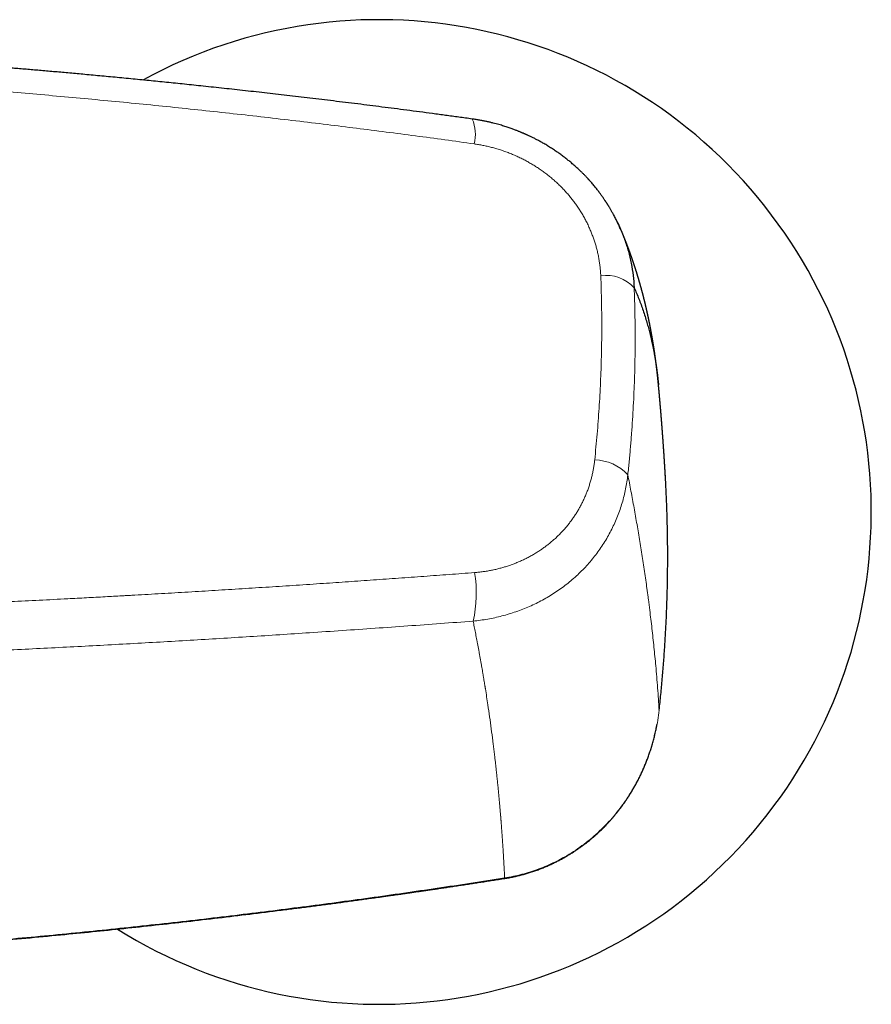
# Model space of a CAD drawing. Header units: millimetres. Extents: x 8 to 869, y 12 to 463.
# Tile 35 of 55: x 498 to 559, y 377 to 447. Entities that reach past the tile are written whole.
import ezdxf

# ---------------------------------------------------------------- set-up
doc = ezdxf.new("R2010")
doc.units = ezdxf.units.MM

msp = doc.modelspace()

# ---------------------------------------------------------------- linework, layer by layer
at = {"color": 252, "linetype": 'Continuous', "lineweight": 0}
msp.add_line((541.142, 432.272), (541.16, 432.226), dxfattribs=at)
at = {"color": 7, "linetype": 'Continuous', "lineweight": 30}
for p, q in [((541.167, 432.215), (541.162, 432.227)), ((543.871, 421.117), (543.871, 421.115))]:
    msp.add_line(p, q, dxfattribs=at)
at = {"color": 7, "linetype": 'Continuous', "lineweight": 30, "flags": 128}
msp.add_lwpolyline([(543.919, 397.996), (543.92, 397.996), (543.918, 397.995), (543.913, 397.996)], dxfattribs=at)
at = {"color": 252, "linetype": 'Continuous', "lineweight": 0, "flags": 128}
msp.add_lwpolyline([(532.932, 386.069), (532.935, 386.056), (532.937, 386.045), (532.939, 386.038), (532.94, 386.035), (532.941, 386.034), (532.941, 386.034)], dxfattribs=at)
at = {"color": 7, "linetype": 'Continuous', "lineweight": 30}
msp.add_arc((524, 412.084), 35, 237.89867, 118.66068, dxfattribs=at)
at = {"color": 252, "linetype": 'Continuous', "lineweight": 0}
for centre, radius, start, end in [((528.111, 438.95), 2.742, 345.34662, 23.04023), ((540.149, 426.217), 2.692, 42.32404, 98.19914), ((539.292, 412.545), 3.24, 42.29544, 89.25918), ((522.108, 406.312), 8.809, 346.97804, 9.58049)]:
    msp.add_arc(centre, radius, start, end, dxfattribs=at)
at = {"color": 7, "linetype": 'Continuous', "lineweight": 30}
for points, knots in [([(530.634, 440.023), (530.316, 440.067), (529.685, 440.154), (528.742, 440.282), (527.81, 440.407), (526.888, 440.529), (525.981, 440.648), (525.089, 440.764), (524.213, 440.876), (523.346, 440.986), (522.483, 441.094), (521.625, 441.2), (520.771, 441.304), (519.928, 441.406), (519.094, 441.506), (518.271, 441.603), (517.459, 441.697), (516.656, 441.79), (515.864, 441.88), (515.082, 441.968), (514.311, 442.054), (513.55, 442.137), (512.8, 442.219), (512.06, 442.298), (511.35, 442.374), (510.67, 442.445), (510.019, 442.513), (509.377, 442.579), (508.743, 442.643), (508.119, 442.706), (507.485, 442.769), (506.842, 442.832), (506.191, 442.896), (505.55, 442.957), (504.92, 443.017), (504.301, 443.076), (503.692, 443.132), (503.109, 443.186), (502.553, 443.237), (502.023, 443.285), (501.501, 443.331), (500.989, 443.377), (500.485, 443.421), (499.99, 443.464), (499.504, 443.506), (499.027, 443.546), (498.559, 443.586), (498.1, 443.624), (497.65, 443.662), (497.183, 443.7), (496.701, 443.739), (496.204, 443.779), (495.72, 443.818), (495.278, 443.852), (494.875, 443.884), (494.509, 443.912), (494.146, 443.94), (493.785, 443.968), (493.423, 443.995), (493.061, 444.022), (492.698, 444.049), (492.075, 444.095), (491.189, 444.16), (489.967, 444.246), (488.666, 444.335), (487.286, 444.427), (485.867, 444.517), (484.407, 444.607), (482.908, 444.695), (481.401, 444.781), (479.887, 444.862), (478.335, 444.942), (476.745, 445.019), (475.116, 445.094), (473.483, 445.164), (472.378, 445.21), (471.818, 445.231), (471.803, 445.232)], [0, 0, 0, 0, 0.016357, 0.032534, 0.048532, 0.064351, 0.079989, 0.095174, 0.110185, 0.125023, 0.139687, 0.154472, 0.169076, 0.1835, 0.197742, 0.211804, 0.225686, 0.239386, 0.252905, 0.266244, 0.279402, 0.292378, 0.305174, 0.317789, 0.330223, 0.341461, 0.352548, 0.363482, 0.374265, 0.384895, 0.395372, 0.406629, 0.417705, 0.4286, 0.439313, 0.449845, 0.460196, 0.470366, 0.479529, 0.48854, 0.497399, 0.506105, 0.514659, 0.52306, 0.53131, 0.539407, 0.547352, 0.555144, 0.562784, 0.570272, 0.578901, 0.587319, 0.595525, 0.603519, 0.609839, 0.61602, 0.622138, 0.628263, 0.634396, 0.640535, 0.646682, 0.652836, 0.672224, 0.691682, 0.714939, 0.738296, 0.761754, 0.786998, 0.812358, 0.837832, 0.863421, 0.889125, 0.916511, 0.944027, 0.971639, 0.999256, 1, 1, 1, 1]), ([(541.162, 432.227), (541.124, 432.313), (541.046, 432.49), (540.92, 432.755), (540.785, 433.025), (540.673, 433.235), (540.589, 433.386), (540.537, 433.477), (540.488, 433.563), (540.443, 433.64), (540.401, 433.709), (540.364, 433.771), (540.332, 433.824), (540.303, 433.87), (540.279, 433.909), (540.259, 433.941), (540.242, 433.968), (540.226, 433.993), (540.21, 434.018), (540.192, 434.046), (540.167, 434.085), (540.134, 434.136), (540.09, 434.202), (540.042, 434.274), (539.99, 434.352), (539.933, 434.434), (539.871, 434.522), (539.805, 434.614), (539.735, 434.711), (539.66, 434.811), (539.582, 434.915), (539.499, 435.021), (539.412, 435.131), (539.32, 435.245), (539.223, 435.361), (539.141, 435.457), (539.077, 435.531), (539.035, 435.578), (539, 435.618), (538.971, 435.65), (538.949, 435.675), (538.933, 435.693), (538.92, 435.708), (538.907, 435.722), (538.887, 435.743), (538.858, 435.775), (538.818, 435.818), (538.772, 435.868), (538.72, 435.923), (538.662, 435.984), (538.598, 436.05), (538.528, 436.121), (538.451, 436.197), (538.367, 436.28), (538.276, 436.368), (538.178, 436.461), (538.074, 436.557), (537.966, 436.654), (537.856, 436.751), (537.744, 436.848), (537.593, 436.976), (537.401, 437.132), (537.164, 437.316), (536.919, 437.499), (536.665, 437.679), (536.402, 437.856), (536.13, 438.031), (535.902, 438.169), (535.723, 438.274), (535.595, 438.347), (535.47, 438.417), (535.348, 438.483), (535.233, 438.544), (535.124, 438.6), (535.019, 438.654), (534.918, 438.704), (534.821, 438.751), (534.732, 438.794), (534.652, 438.832), (534.582, 438.864), (534.522, 438.892), (534.471, 438.915), (534.426, 438.935), (534.386, 438.953), (534.347, 438.97), (534.306, 438.988), (534.261, 439.007), (534.212, 439.029), (534.158, 439.051), (534.1, 439.076), (534.036, 439.102), (533.965, 439.131), (533.884, 439.164), (533.793, 439.199), (533.692, 439.238), (533.58, 439.28), (533.459, 439.325), (533.326, 439.372), (533.183, 439.421), (533.031, 439.472), (532.868, 439.523), (532.697, 439.576), (532.514, 439.629), (532.32, 439.682), (532.113, 439.736), (531.894, 439.789), (531.664, 439.841), (531.423, 439.891), (531.17, 439.939), (530.906, 439.984), (530.726, 440.01), (530.634, 440.023)], [0, 0, 0, 0, 0.020727, 0.042709, 0.065005, 0.087624, 0.095665, 0.103592, 0.110905, 0.117568, 0.123581, 0.128853, 0.133498, 0.137516, 0.140906, 0.143708, 0.145888, 0.147977, 0.150189, 0.152597, 0.15534, 0.160335, 0.166167, 0.172836, 0.179497, 0.186826, 0.194792, 0.203185, 0.211961, 0.221119, 0.230662, 0.240588, 0.250897, 0.26159, 0.272668, 0.284043, 0.289439, 0.294088, 0.297991, 0.301147, 0.303557, 0.305196, 0.30651, 0.30789, 0.309338, 0.313013, 0.317309, 0.322237, 0.327798, 0.333991, 0.34069, 0.347997, 0.355908, 0.364421, 0.373727, 0.383658, 0.394111, 0.40471, 0.41542, 0.426241, 0.437174, 0.458571, 0.480384, 0.502612, 0.525258, 0.548321, 0.571804, 0.595706, 0.606356, 0.617088, 0.62768, 0.637711, 0.647173, 0.656067, 0.664392, 0.672893, 0.680709, 0.687838, 0.694282, 0.700041, 0.704658, 0.708715, 0.712213, 0.715285, 0.718349, 0.721464, 0.724996, 0.729062, 0.733168, 0.737706, 0.742674, 0.74821, 0.754527, 0.761626, 0.769508, 0.778152, 0.787574, 0.797775, 0.808753, 0.820509, 0.832812, 0.845866, 0.859669, 0.874221, 0.889844, 0.906248, 0.923434, 0.941401, 0.96015, 0.979683, 1, 1, 1, 1]), ([(543.871, 421.119), (543.87, 421.129), (543.868, 421.149), (543.865, 421.175), (543.863, 421.197), (543.862, 421.214), (543.86, 421.229), (543.858, 421.248), (543.856, 421.272), (543.853, 421.3), (543.85, 421.33), (543.847, 421.361), (543.844, 421.392), (543.841, 421.421), (543.839, 421.448), (543.836, 421.476), (543.833, 421.506), (543.829, 421.541), (543.825, 421.578), (543.821, 421.617), (543.817, 421.657), (543.813, 421.697), (543.809, 421.733), (543.806, 421.766), (543.802, 421.799), (543.798, 421.833), (543.795, 421.866), (543.791, 421.899), (543.787, 421.931), (543.784, 421.962), (543.78, 421.993), (543.777, 422.023), (543.774, 422.054), (543.77, 422.085), (543.766, 422.117), (543.762, 422.153), (543.758, 422.186), (543.755, 422.216), (543.752, 422.241), (543.749, 422.265), (543.746, 422.285), (543.744, 422.304), (543.742, 422.321), (543.74, 422.339), (543.737, 422.36), (543.734, 422.384), (543.731, 422.411), (543.728, 422.437), (543.725, 422.464), (543.721, 422.491), (543.718, 422.519), (543.715, 422.545), (543.712, 422.568), (543.709, 422.589), (543.706, 422.609), (543.704, 422.627), (543.702, 422.645), (543.699, 422.664), (543.697, 422.683), (543.694, 422.704), (543.691, 422.726), (543.688, 422.751), (543.685, 422.778), (543.681, 422.804), (543.678, 422.83), (543.674, 422.857), (543.67, 422.884), (543.667, 422.912), (543.663, 422.938), (543.66, 422.964), (543.656, 422.988), (543.653, 423.011), (543.65, 423.032), (543.647, 423.057), (543.644, 423.082), (543.64, 423.106), (543.637, 423.13), (543.633, 423.157), (543.629, 423.188), (543.624, 423.223), (543.619, 423.255), (543.614, 423.288), (543.61, 423.322), (543.604, 423.358), (543.599, 423.394), (543.594, 423.43), (543.589, 423.465), (543.583, 423.5), (543.578, 423.537), (543.572, 423.574), (543.566, 423.613), (543.561, 423.652), (543.555, 423.689), (543.55, 423.723), (543.545, 423.756), (543.54, 423.786), (543.536, 423.813), (543.532, 423.839), (543.528, 423.865), (543.523, 423.892), (543.519, 423.919), (543.515, 423.946), (543.51, 423.972), (543.506, 423.999), (543.502, 424.025), (543.498, 424.05), (543.494, 424.074), (543.49, 424.096), (543.487, 424.118), (543.483, 424.139), (543.48, 424.16), (543.476, 424.181), (543.473, 424.203), (543.469, 424.228), (543.464, 424.254), (543.46, 424.281), (543.455, 424.307), (543.45, 424.338), (543.444, 424.372), (543.438, 424.41), (543.432, 424.446), (543.425, 424.481), (543.419, 424.518), (543.412, 424.556), (543.405, 424.596), (543.399, 424.634), (543.392, 424.669), (543.387, 424.699), (543.382, 424.724), (543.378, 424.747), (543.374, 424.77), (543.37, 424.795), (543.365, 424.821), (543.36, 424.85), (543.354, 424.879), (543.349, 424.909), (543.344, 424.936), (543.339, 424.96), (543.335, 424.981), (543.331, 425.002), (543.328, 425.023), (543.324, 425.043), (543.32, 425.064), (543.316, 425.085), (543.311, 425.108), (543.307, 425.132), (543.302, 425.158), (543.297, 425.185), (543.292, 425.211), (543.287, 425.235), (543.282, 425.261), (543.276, 425.289), (543.271, 425.319), (543.265, 425.349), (543.259, 425.38), (543.252, 425.412), (543.246, 425.444), (543.24, 425.474), (543.234, 425.503), (543.229, 425.531), (543.223, 425.558), (543.218, 425.582), (543.213, 425.606), (543.209, 425.629), (543.204, 425.652), (543.199, 425.675), (543.194, 425.699), (543.189, 425.726), (543.183, 425.754), (543.177, 425.783), (543.171, 425.812), (543.165, 425.838), (543.16, 425.864), (543.154, 425.89), (543.149, 425.917), (543.142, 425.947), (543.136, 425.976), (543.129, 426.008), (543.122, 426.041), (543.115, 426.075), (543.107, 426.11), (543.1, 426.143), (543.093, 426.175), (543.086, 426.204), (543.081, 426.23), (543.075, 426.255), (543.07, 426.278), (543.065, 426.301), (543.059, 426.326), (543.053, 426.352), (543.046, 426.384), (543.039, 426.417), (543.031, 426.451), (543.024, 426.483), (543.017, 426.512), (543.011, 426.541), (543.004, 426.568), (542.998, 426.596), (542.991, 426.626), (542.984, 426.657), (542.977, 426.686), (542.97, 426.715), (542.963, 426.744), (542.957, 426.771), (542.951, 426.797), (542.945, 426.822), (542.939, 426.847), (542.933, 426.872), (542.927, 426.894), (542.922, 426.916), (542.917, 426.937), (542.911, 426.961), (542.904, 426.989), (542.896, 427.022), (542.888, 427.056), (542.88, 427.089), (542.872, 427.12), (542.865, 427.148), (542.859, 427.174), (542.853, 427.199), (542.846, 427.225), (542.84, 427.251), (542.832, 427.279), (542.824, 427.313), (542.814, 427.351), (542.804, 427.39), (542.795, 427.426), (542.786, 427.46), (542.778, 427.492), (542.77, 427.524), (542.762, 427.553), (542.755, 427.58), (542.749, 427.605), (542.742, 427.631), (542.735, 427.659), (542.727, 427.686), (542.721, 427.712), (542.715, 427.734), (542.709, 427.754), (542.704, 427.773), (542.699, 427.791), (542.695, 427.809), (542.689, 427.828), (542.684, 427.847), (542.679, 427.868), (542.673, 427.89), (542.666, 427.915), (542.658, 427.943), (542.651, 427.972), (542.642, 428.002), (542.634, 428.032), (542.626, 428.061), (542.619, 428.088), (542.612, 428.113), (542.605, 428.137), (542.598, 428.161), (542.591, 428.185), (542.584, 428.211), (542.576, 428.239), (542.568, 428.269), (542.559, 428.301), (542.55, 428.333), (542.541, 428.363), (542.533, 428.391), (542.526, 428.417), (542.518, 428.442), (542.511, 428.466), (542.504, 428.491), (542.497, 428.517), (542.489, 428.544), (542.48, 428.573), (542.471, 428.604), (542.461, 428.639), (542.45, 428.677), (542.438, 428.715), (542.428, 428.75), (542.418, 428.783), (542.408, 428.817), (542.398, 428.85), (542.387, 428.885), (542.375, 428.924), (542.363, 428.963), (542.352, 429.001), (542.341, 429.037), (542.33, 429.072), (542.319, 429.106), (542.308, 429.142), (542.297, 429.179), (542.285, 429.214), (542.275, 429.248), (542.265, 429.28), (542.255, 429.31), (542.246, 429.338), (542.238, 429.365), (542.23, 429.39), (542.221, 429.418), (542.211, 429.448), (542.2, 429.483), (542.187, 429.521), (542.176, 429.557), (542.164, 429.592), (542.154, 429.623), (542.144, 429.652), (542.135, 429.679), (542.127, 429.705), (542.119, 429.73), (542.11, 429.757), (542.099, 429.789), (542.087, 429.824), (542.075, 429.861), (542.061, 429.902), (542.047, 429.944), (542.033, 429.985), (542.02, 430.023), (542.007, 430.059), (541.996, 430.093), (541.984, 430.127), (541.972, 430.162), (541.959, 430.197), (541.947, 430.234), (541.933, 430.272), (541.92, 430.31), (541.907, 430.346), (541.895, 430.379), (541.885, 430.409), (541.875, 430.435), (541.867, 430.459), (541.858, 430.484), (541.849, 430.509), (541.839, 430.537), (541.828, 430.567), (541.817, 430.598), (541.806, 430.628), (541.795, 430.658), (541.785, 430.686), (541.775, 430.711), (541.766, 430.736), (541.757, 430.759), (541.749, 430.781), (541.742, 430.801), (541.735, 430.819), (541.728, 430.838), (541.72, 430.861), (541.71, 430.886), (541.7, 430.913), (541.689, 430.942), (541.678, 430.973), (541.666, 431.003), (541.656, 431.029), (541.647, 431.053), (541.638, 431.076), (541.629, 431.1), (541.62, 431.125), (541.61, 431.151), (541.599, 431.179), (541.587, 431.21), (541.574, 431.242), (541.561, 431.277), (541.547, 431.311), (541.534, 431.346), (541.522, 431.377), (541.51, 431.407), (541.498, 431.437), (541.487, 431.466), (541.475, 431.496), (541.463, 431.524), (541.452, 431.553), (541.44, 431.582), (541.428, 431.612), (541.416, 431.643), (541.404, 431.672), (541.393, 431.7), (541.382, 431.727), (541.371, 431.753), (541.359, 431.781), (541.348, 431.809), (541.337, 431.836), (541.325, 431.864), (541.313, 431.895), (541.299, 431.927), (541.286, 431.96), (541.272, 431.992), (541.259, 432.023), (541.247, 432.051), (541.236, 432.078), (541.225, 432.104), (541.214, 432.13), (541.203, 432.155), (541.192, 432.181), (541.181, 432.208), (541.169, 432.236), (541.156, 432.267), (541.142, 432.299), (541.128, 432.331), (541.114, 432.363), (541.101, 432.393), (541.089, 432.421), (541.077, 432.448), (541.065, 432.475), (541.056, 432.497), (541.049, 432.513), (541.044, 432.523), (541.039, 432.535), (541.033, 432.549), (541.025, 432.565), (541.017, 432.585), (541.007, 432.608), (541, 432.624), (540.996, 432.632)], [0, 0, 0, 0, 0.002215, 0.004139, 0.005773, 0.007117, 0.0083, 0.00958, 0.011801, 0.014246, 0.016716, 0.019352, 0.021961, 0.024401, 0.026645, 0.02878, 0.031453, 0.034306, 0.037436, 0.040704, 0.044197, 0.04759, 0.050596, 0.053265, 0.055948, 0.058805, 0.061876, 0.064415, 0.067057, 0.069764, 0.072266, 0.074909, 0.077406, 0.079923, 0.082642, 0.085613, 0.088884, 0.091038, 0.093248, 0.09524, 0.096984, 0.098482, 0.099879, 0.10127, 0.103172, 0.105167, 0.107359, 0.109756, 0.111868, 0.114159, 0.116588, 0.118829, 0.120814, 0.122519, 0.124124, 0.125681, 0.127192, 0.128752, 0.130393, 0.132115, 0.133972, 0.136052, 0.13831, 0.140683, 0.142875, 0.144866, 0.147408, 0.149747, 0.151915, 0.154093, 0.156333, 0.157952, 0.159795, 0.161862, 0.164065, 0.166157, 0.168124, 0.169966, 0.173108, 0.175985, 0.178781, 0.181351, 0.184241, 0.187409, 0.190522, 0.193532, 0.196382, 0.199516, 0.202512, 0.205567, 0.208894, 0.212473, 0.215412, 0.218428, 0.221207, 0.223676, 0.22603, 0.22813, 0.230316, 0.232625, 0.235088, 0.237199, 0.239469, 0.24181, 0.243944, 0.246189, 0.24817, 0.250062, 0.251875, 0.25368, 0.25555, 0.257207, 0.259038, 0.261113, 0.263433, 0.2658, 0.268017, 0.270084, 0.273567, 0.27675, 0.279832, 0.282658, 0.285824, 0.289212, 0.292578, 0.295881, 0.298907, 0.301664, 0.303536, 0.305422, 0.307414, 0.309526, 0.31177, 0.314181, 0.316763, 0.319362, 0.321674, 0.323689, 0.325519, 0.327291, 0.329006, 0.330731, 0.332509, 0.334348, 0.336197, 0.338288, 0.340616, 0.342949, 0.345154, 0.347232, 0.349194, 0.351913, 0.354434, 0.356931, 0.359498, 0.362274, 0.365238, 0.367649, 0.370129, 0.372621, 0.374917, 0.377001, 0.378963, 0.380925, 0.382897, 0.384908, 0.386961, 0.38917, 0.391645, 0.394206, 0.396698, 0.399007, 0.40114, 0.403166, 0.405761, 0.408258, 0.410758, 0.41341, 0.416296, 0.419331, 0.422263, 0.425234, 0.427979, 0.430439, 0.432792, 0.434754, 0.436735, 0.438744, 0.440807, 0.443106, 0.445674, 0.448855, 0.451803, 0.454511, 0.457043, 0.459452, 0.461806, 0.464177, 0.46676, 0.469608, 0.471991, 0.474471, 0.477036, 0.479422, 0.481518, 0.483779, 0.485938, 0.488047, 0.490168, 0.491867, 0.493636, 0.495664, 0.497972, 0.501097, 0.504114, 0.506992, 0.509639, 0.512028, 0.514293, 0.516428, 0.518621, 0.520919, 0.523341, 0.525986, 0.529671, 0.533158, 0.536246, 0.53913, 0.541882, 0.544606, 0.54744, 0.549489, 0.551696, 0.554005, 0.556384, 0.55883, 0.561127, 0.563059, 0.564763, 0.566355, 0.567918, 0.569453, 0.571149, 0.57285, 0.574557, 0.576441, 0.578637, 0.581135, 0.583699, 0.586221, 0.589023, 0.591584, 0.59387, 0.596005, 0.598141, 0.600243, 0.602359, 0.604509, 0.606906, 0.609659, 0.612558, 0.615327, 0.61796, 0.620412, 0.622671, 0.624812, 0.626952, 0.629122, 0.631372, 0.633714, 0.636263, 0.639052, 0.641915, 0.645548, 0.648862, 0.651925, 0.654869, 0.657621, 0.660549, 0.663694, 0.667136, 0.670769, 0.674098, 0.67711, 0.680234, 0.683234, 0.686251, 0.689493, 0.693027, 0.695744, 0.698605, 0.701328, 0.703817, 0.706126, 0.708356, 0.710514, 0.713457, 0.71648, 0.719775, 0.723355, 0.726144, 0.728965, 0.731572, 0.733964, 0.736241, 0.738437, 0.740579, 0.743526, 0.746618, 0.749948, 0.753583, 0.75754, 0.761212, 0.764555, 0.767677, 0.770681, 0.773705, 0.776868, 0.779861, 0.783175, 0.786689, 0.790022, 0.793282, 0.796271, 0.799074, 0.801215, 0.803363, 0.805524, 0.807733, 0.810186, 0.812912, 0.815739, 0.818513, 0.821207, 0.82369, 0.82594, 0.828081, 0.830222, 0.832324, 0.833923, 0.835476, 0.837187, 0.839192, 0.84149, 0.843956, 0.846422, 0.849507, 0.852216, 0.854492, 0.856566, 0.858673, 0.86081, 0.862951, 0.865334, 0.867898, 0.870664, 0.873579, 0.876621, 0.879956, 0.883012, 0.885854, 0.888562, 0.891191, 0.893822, 0.896485, 0.899203, 0.901605, 0.904246, 0.907041, 0.909809, 0.912533, 0.915075, 0.917384, 0.919794, 0.922344, 0.924906, 0.927321, 0.929837, 0.932612, 0.935574, 0.938596, 0.941625, 0.944434, 0.946957, 0.949371, 0.95172, 0.954033, 0.95639, 0.958765, 0.961173, 0.9637, 0.966503, 0.969483, 0.97248, 0.975461, 0.97823, 0.980709, 0.983086, 0.985606, 0.988108, 0.989051, 0.989971, 0.990988, 0.992267, 0.993807, 0.99561, 0.997674, 1, 1, 1, 1]), ([(541.16, 432.226), (541.265, 431.972), (541.483, 431.445), (541.739, 430.621), (541.942, 429.765), (542.083, 428.899), (542.121, 428.319), (542.14, 428.03)], [0, 0, 0, 0, 0.188411, 0.391629, 0.594625, 0.797403, 1, 1, 1, 1]), ([(542.14, 428.03), (542.197, 427.899), (542.312, 427.639), (542.474, 427.238), (542.629, 426.831), (542.776, 426.417), (542.915, 425.996), (543.04, 425.584), (543.153, 425.183), (543.255, 424.794), (543.342, 424.433), (543.399, 424.177), (543.427, 424.051), (543.433, 424.02), (543.435, 424.01), (543.437, 424.001), (543.439, 423.991), (543.441, 423.982), (543.445, 423.962), (543.452, 423.931), (543.463, 423.88), (543.475, 423.818), (543.49, 423.744), (543.506, 423.667), (543.521, 423.587), (543.536, 423.507), (543.552, 423.426), (543.566, 423.346), (543.581, 423.263), (543.597, 423.177), (543.612, 423.086), (543.629, 422.988), (543.641, 422.915), (543.648, 422.87), (543.651, 422.853), (543.654, 422.833), (543.657, 422.812), (543.661, 422.791), (543.666, 422.761), (543.672, 422.722), (543.68, 422.668), (543.689, 422.607), (543.699, 422.541), (543.708, 422.478), (543.717, 422.417), (543.726, 422.358), (543.734, 422.301), (543.741, 422.245), (543.749, 422.189), (543.756, 422.135), (543.763, 422.084), (543.769, 422.035), (543.775, 421.99), (543.78, 421.95), (543.784, 421.913), (543.789, 421.878), (543.793, 421.846), (543.796, 421.817), (543.799, 421.79), (543.802, 421.765), (543.805, 421.742), (543.807, 421.722), (543.809, 421.708), (543.81, 421.701), (543.81, 421.699), (543.81, 421.697), (543.81, 421.695), (543.811, 421.691), (543.812, 421.678), (543.816, 421.648), (543.824, 421.577), (543.835, 421.477), (543.848, 421.355), (543.86, 421.236), (543.867, 421.157), (543.871, 421.119)], [0, 0, 0, 0, 0.0644319, 0.1288775, 0.1933372, 0.2578113, 0.3223006, 0.3868054, 0.443583, 0.5003734, 0.5571771, 0.5991752, 0.6095246, 0.6108799, 0.6122352, 0.6135905, 0.6149458, 0.6163011, 0.6175118, 0.6232875, 0.6292102, 0.6391381, 0.6494535, 0.6601563, 0.6712466, 0.6827243, 0.6934711, 0.7045367, 0.7159212, 0.7276246, 0.7396469, 0.7532399, 0.7672187, 0.7693014, 0.7714521, 0.7743345, 0.7771907, 0.7800207, 0.7828245, 0.7893295, 0.7956887, 0.8048073, 0.8136085, 0.822092, 0.8302581, 0.8381066, 0.8456376, 0.8528511, 0.8604191, 0.8676028, 0.8744023, 0.8808175, 0.8868484, 0.8919976, 0.8968291, 0.9013431, 0.9055394, 0.909418, 0.912979, 0.9162224, 0.9192217, 0.9218863, 0.9242159, 0.9244798, 0.9247386, 0.9249922, 0.9252408, 0.9254991, 0.9263588, 0.9303981, 0.9375556, 0.9537892, 0.9696445, 0.9851217, 1, 1, 1, 1]), ([(544.363, 414.578), (544.362, 414.581), (544.362, 414.587), (544.361, 414.598), (544.361, 414.61), (544.36, 414.623), (544.359, 414.638), (544.358, 414.656), (544.357, 414.678), (544.355, 414.703), (544.354, 414.727), (544.353, 414.749), (544.352, 414.767), (544.351, 414.784), (544.35, 414.803), (544.348, 414.826), (544.347, 414.852), (544.345, 414.876), (544.344, 414.895), (544.343, 414.913), (544.342, 414.931), (544.341, 414.952), (544.34, 414.972), (544.339, 414.991), (544.338, 415.008), (544.337, 415.022), (544.336, 415.037), (544.335, 415.055), (544.334, 415.074), (544.333, 415.092), (544.332, 415.108), (544.331, 415.123), (544.33, 415.136), (544.329, 415.149), (544.328, 415.164), (544.327, 415.185), (544.326, 415.209), (544.324, 415.232), (544.323, 415.251), (544.322, 415.268), (544.321, 415.287), (544.319, 415.31), (544.318, 415.336), (544.316, 415.362), (544.314, 415.391), (544.313, 415.421), (544.31, 415.46), (544.308, 415.501), (544.305, 415.546), (544.302, 415.591), (544.3, 415.628), (544.298, 415.655), (544.297, 415.671), (544.296, 415.686), (544.295, 415.705), (544.294, 415.725), (544.292, 415.744), (544.291, 415.762), (544.29, 415.778), (544.289, 415.792), (544.288, 415.807), (544.287, 415.827), (544.286, 415.849), (544.284, 415.87), (544.283, 415.888), (544.282, 415.902), (544.281, 415.918), (544.28, 415.935), (544.279, 415.955), (544.278, 415.977), (544.276, 416), (544.275, 416.02), (544.274, 416.038), (544.273, 416.052), (544.272, 416.066), (544.271, 416.078), (544.27, 416.09), (544.269, 416.104), (544.268, 416.121), (544.267, 416.139), (544.266, 416.155), (544.265, 416.169), (544.264, 416.188), (544.262, 416.216), (544.259, 416.255), (544.257, 416.294), (544.254, 416.335), (544.251, 416.375), (544.248, 416.418), (544.246, 416.461), (544.243, 416.496), (544.241, 416.524), (544.24, 416.539), (544.239, 416.554), (544.238, 416.572), (544.237, 416.593), (544.235, 416.616), (544.233, 416.641), (544.232, 416.664), (544.23, 416.683), (544.229, 416.7), (544.228, 416.716), (544.227, 416.734), (544.225, 416.769), (544.221, 416.82), (544.216, 416.886), (544.212, 416.954), (544.207, 417.017), (544.203, 417.082), (544.198, 417.145), (544.194, 417.208), (544.19, 417.266), (544.186, 417.316), (544.182, 417.368), (544.179, 417.417), (544.176, 417.458), (544.173, 417.488), (544.172, 417.511), (544.17, 417.534), (544.169, 417.555), (544.167, 417.573), (544.166, 417.587), (544.165, 417.599), (544.164, 417.61), (544.164, 417.621), (544.163, 417.636), (544.161, 417.653), (544.16, 417.672), (544.159, 417.691), (544.157, 417.707), (544.156, 417.722), (544.155, 417.739), (544.154, 417.757), (544.152, 417.777), (544.151, 417.795), (544.149, 417.812), (544.148, 417.827), (544.147, 417.842), (544.146, 417.862), (544.144, 417.886), (544.142, 417.909), (544.141, 417.927), (544.14, 417.943), (544.138, 417.96), (544.137, 417.98), (544.134, 418.013), (544.131, 418.053), (544.128, 418.099), (544.124, 418.142), (544.121, 418.182), (544.119, 418.216), (544.117, 418.244), (544.115, 418.269), (544.113, 418.293), (544.111, 418.316), (544.109, 418.339), (544.107, 418.365), (544.105, 418.395), (544.103, 418.423), (544.101, 418.445), (544.099, 418.464), (544.098, 418.48), (544.097, 418.497), (544.095, 418.518), (544.093, 418.542), (544.092, 418.564), (544.09, 418.58), (544.089, 418.595), (544.088, 418.611), (544.086, 418.629), (544.085, 418.648), (544.083, 418.666), (544.082, 418.682), (544.081, 418.697), (544.08, 418.711), (544.079, 418.727), (544.077, 418.749), (544.075, 418.773), (544.073, 418.796), (544.071, 418.816), (544.07, 418.834), (544.069, 418.849), (544.068, 418.862), (544.066, 418.878), (544.065, 418.897), (544.063, 418.918), (544.062, 418.937), (544.06, 418.955), (544.059, 418.974), (544.057, 418.998), (544.055, 419.023), (544.053, 419.048), (544.051, 419.068), (544.049, 419.087), (544.048, 419.106), (544.046, 419.129), (544.044, 419.15), (544.043, 419.17), (544.041, 419.19), (544.039, 419.215), (544.036, 419.247), (544.033, 419.28), (544.031, 419.309), (544.029, 419.333), (544.027, 419.355), (544.025, 419.379), (544.023, 419.404), (544.021, 419.427), (544.02, 419.445), (544.018, 419.461), (544.017, 419.478), (544.015, 419.498), (544.013, 419.519), (544.012, 419.54), (544.01, 419.557), (544.009, 419.573), (544.008, 419.586), (544.007, 419.599), (544.005, 419.612), (544.004, 419.628), (544.002, 419.647), (544.001, 419.666), (543.999, 419.683), (543.998, 419.7), (543.996, 419.718), (543.995, 419.739), (543.993, 419.762), (543.991, 419.784), (543.989, 419.803), (543.988, 419.821), (543.986, 419.841), (543.984, 419.864), (543.982, 419.889), (543.98, 419.911), (543.978, 419.928), (543.977, 419.942), (543.976, 419.955), (543.975, 419.966), (543.974, 419.979), (543.972, 419.995), (543.971, 420.013), (543.969, 420.031), (543.968, 420.047), (543.967, 420.06), (543.965, 420.077), (543.963, 420.1), (543.961, 420.129), (543.958, 420.156), (543.956, 420.183), (543.953, 420.214), (543.951, 420.244), (543.948, 420.272), (543.946, 420.294), (543.944, 420.313), (543.943, 420.33), (543.941, 420.348), (543.939, 420.369), (543.938, 420.39), (543.936, 420.408), (543.934, 420.424), (543.933, 420.44), (543.931, 420.459), (543.929, 420.48), (543.928, 420.499), (543.926, 420.515), (543.925, 420.529), (543.924, 420.544), (543.922, 420.561), (543.92, 420.58), (543.918, 420.603), (543.916, 420.626), (543.914, 420.647), (543.913, 420.664), (543.911, 420.68), (543.91, 420.697), (543.908, 420.715), (543.906, 420.734), (543.905, 420.751), (543.903, 420.766), (543.902, 420.78), (543.901, 420.793), (543.9, 420.808), (543.898, 420.827), (543.896, 420.85), (543.894, 420.872), (543.892, 420.891), (543.89, 420.907), (543.889, 420.921), (543.888, 420.933), (543.887, 420.944), (543.886, 420.957), (543.884, 420.974), (543.882, 420.993), (543.881, 421.012), (543.879, 421.028), (543.878, 421.043), (543.876, 421.061), (543.874, 421.081), (543.872, 421.1), (543.871, 421.111), (543.871, 421.115)], [0, 0, 0, 0, 0.001391, 0.003105, 0.004992, 0.007069, 0.009351, 0.012082, 0.015357, 0.019621, 0.023555, 0.026805, 0.029598, 0.032166, 0.034757, 0.038447, 0.043179, 0.046756, 0.049311, 0.05206, 0.055152, 0.058124, 0.061567, 0.064665, 0.067121, 0.069068, 0.071373, 0.0742, 0.077388, 0.080101, 0.082633, 0.084934, 0.086985, 0.088795, 0.090954, 0.093809, 0.098563, 0.102225, 0.104773, 0.107369, 0.110194, 0.113655, 0.117935, 0.122222, 0.125878, 0.131416, 0.136091, 0.143925, 0.150602, 0.156973, 0.164992, 0.167665, 0.169705, 0.17209, 0.175025, 0.178296, 0.181392, 0.184103, 0.186506, 0.188593, 0.190729, 0.193673, 0.197605, 0.201032, 0.203527, 0.205629, 0.207982, 0.210604, 0.213602, 0.217217, 0.220954, 0.224135, 0.226755, 0.22895, 0.230975, 0.232837, 0.234573, 0.236921, 0.239397, 0.242339, 0.244956, 0.247066, 0.248682, 0.253716, 0.260231, 0.266701, 0.271609, 0.279056, 0.285354, 0.291367, 0.299044, 0.301849, 0.303905, 0.306227, 0.308938, 0.31208, 0.315724, 0.319858, 0.323405, 0.326308, 0.328673, 0.331176, 0.333952, 0.337146, 0.347283, 0.357529, 0.367313, 0.3788, 0.386318, 0.397505, 0.407652, 0.415577, 0.423919, 0.43069, 0.439593, 0.446503, 0.449641, 0.453387, 0.457062, 0.460238, 0.462919, 0.465273, 0.466957, 0.468496, 0.470088, 0.472249, 0.475009, 0.478053, 0.481157, 0.483369, 0.485558, 0.488115, 0.491006, 0.494057, 0.497003, 0.499606, 0.501784, 0.503784, 0.506512, 0.511023, 0.514716, 0.517071, 0.519346, 0.521885, 0.524815, 0.528655, 0.53709, 0.543359, 0.549444, 0.556851, 0.561674, 0.565146, 0.569393, 0.57316, 0.576474, 0.579676, 0.583618, 0.588629, 0.593051, 0.596404, 0.599075, 0.601475, 0.603664, 0.606862, 0.611375, 0.614454, 0.616699, 0.618748, 0.62126, 0.624219, 0.627175, 0.629935, 0.632405, 0.634529, 0.636366, 0.638826, 0.642207, 0.64621, 0.649798, 0.652817, 0.655391, 0.657673, 0.659605, 0.661732, 0.664709, 0.668324, 0.671317, 0.673488, 0.67644, 0.680153, 0.684179, 0.688077, 0.691302, 0.693464, 0.696421, 0.700329, 0.703772, 0.706153, 0.709114, 0.712915, 0.717702, 0.723501, 0.728085, 0.730996, 0.734175, 0.738066, 0.742071, 0.745684, 0.748462, 0.750306, 0.752832, 0.756042, 0.759506, 0.762571, 0.76523, 0.767556, 0.769599, 0.771436, 0.773188, 0.775592, 0.778706, 0.781824, 0.784255, 0.78656, 0.789235, 0.792499, 0.796019, 0.799557, 0.80255, 0.80483, 0.80773, 0.811504, 0.815512, 0.818922, 0.821305, 0.823383, 0.825271, 0.826971, 0.828688, 0.831083, 0.834008, 0.837, 0.839376, 0.841145, 0.842952, 0.847029, 0.851703, 0.855782, 0.859592, 0.863937, 0.869516, 0.87343, 0.876598, 0.879287, 0.881823, 0.884354, 0.887709, 0.891077, 0.893889, 0.896053, 0.898153, 0.901064, 0.904616, 0.907548, 0.909787, 0.911768, 0.913983, 0.916459, 0.919505, 0.922843, 0.926588, 0.929792, 0.93227, 0.93436, 0.936949, 0.939973, 0.942716, 0.945368, 0.947711, 0.949676, 0.951326, 0.953509, 0.956483, 0.960165, 0.963574, 0.966429, 0.968801, 0.970893, 0.972622, 0.974152, 0.976096, 0.97867, 0.981729, 0.9847, 0.98686, 0.988933, 0.991648, 0.994958, 0.99793, 1, 1, 1, 1]), ([(543.919, 397.996), (543.959, 398.367), (544.039, 399.107), (544.143, 400.219), (544.235, 401.331), (544.315, 402.444), (544.382, 403.556), (544.435, 404.647), (544.475, 405.717), (544.504, 406.766), (544.521, 407.815), (544.527, 408.864), (544.522, 409.913), (544.506, 410.962), (544.479, 412.011), (544.44, 413.06), (544.401, 413.916), (544.371, 414.421), (544.362, 414.578)], [0, 0, 0, 0, 0.067327, 0.134584, 0.201778, 0.268919, 0.336013, 0.40307, 0.466268, 0.529447, 0.592614, 0.655775, 0.718938, 0.782108, 0.845294, 0.908502, 0.971738, 1, 1, 1, 1]), ([(544.359, 414.639), (544.359, 414.643), (544.358, 414.659), (544.357, 414.684), (544.356, 414.71), (544.355, 414.724), (544.355, 414.729)], [0, 0, 0, 0, 0.135349, 0.508574, 0.794875, 1, 1, 1, 1]), ([(532.941, 386.034), (533.045, 386.051), (533.251, 386.085), (533.555, 386.146), (533.852, 386.212), (534.141, 386.284), (534.422, 386.361), (534.71, 386.448), (535.006, 386.544), (535.308, 386.651), (535.599, 386.763), (535.881, 386.88), (536.155, 387), (536.419, 387.124), (536.674, 387.251), (536.917, 387.378), (537.151, 387.507), (537.375, 387.636), (537.588, 387.766), (537.792, 387.894), (537.986, 388.022), (538.171, 388.148), (538.347, 388.272), (538.514, 388.394), (538.67, 388.512), (538.818, 388.627), (538.958, 388.739), (539.097, 388.854), (539.236, 388.972), (539.373, 389.091), (539.501, 389.205), (539.625, 389.319), (539.751, 389.438), (539.877, 389.56), (540.001, 389.684), (540.124, 389.81), (540.251, 389.943), (540.382, 390.085), (540.516, 390.234), (540.652, 390.39), (540.79, 390.554), (540.931, 390.727), (541.075, 390.91), (541.221, 391.103), (541.37, 391.307), (541.52, 391.52), (541.67, 391.744), (541.821, 391.977), (541.971, 392.221), (542.115, 392.466), (542.252, 392.711), (542.383, 392.955), (542.512, 393.207), (542.638, 393.469), (542.761, 393.737), (542.881, 394.013), (542.996, 394.295), (543.107, 394.586), (543.215, 394.887), (543.319, 395.199), (543.418, 395.522), (543.512, 395.854), (543.599, 396.194), (543.678, 396.541), (543.734, 396.811), (543.761, 396.965), (543.767, 397.001)], [0, 0, 0, 0, 0.019249, 0.038113, 0.056595, 0.074699, 0.092427, 0.109783, 0.129763, 0.149232, 0.168192, 0.186647, 0.20496, 0.222749, 0.240018, 0.256767, 0.272997, 0.28871, 0.303906, 0.318555, 0.332691, 0.346314, 0.359426, 0.372026, 0.383904, 0.395289, 0.406182, 0.416583, 0.428324, 0.439368, 0.449716, 0.459627, 0.470143, 0.481373, 0.491544, 0.502238, 0.513454, 0.525193, 0.537455, 0.550001, 0.563046, 0.576588, 0.590628, 0.605467, 0.620825, 0.6367, 0.653094, 0.670006, 0.687437, 0.705386, 0.721815, 0.738656, 0.755909, 0.773575, 0.791655, 0.809814, 0.828372, 0.84733, 0.866688, 0.88681, 0.907348, 0.928303, 0.949676, 0.971468, 0.99328, 1, 1, 1, 1]), ([(471.551, 379.963), (471.569, 379.964), (471.725, 379.971), (472.015, 379.983), (472.417, 380), (472.809, 380.017), (473.19, 380.034), (473.559, 380.051), (473.918, 380.067), (474.271, 380.083), (474.617, 380.1), (474.958, 380.116), (475.286, 380.132), (475.602, 380.147), (475.906, 380.162), (476.198, 380.177), (476.478, 380.191), (476.745, 380.204), (477.001, 380.217), (477.245, 380.23), (477.476, 380.242), (477.681, 380.253), (477.861, 380.263), (478.018, 380.271), (478.171, 380.279), (478.321, 380.287), (478.472, 380.295), (478.819, 380.314), (479.367, 380.345), (480.117, 380.387), (480.876, 380.431), (481.643, 380.477), (482.926, 380.555), (484.722, 380.67), (487.027, 380.827), (489.387, 380.998), (491.8, 381.183), (494.268, 381.384), (496.735, 381.596), (499.2, 381.82), (501.59, 382.048), (503.905, 382.278), (506.143, 382.511), (508.381, 382.753), (510.617, 383.004), (512.853, 383.265), (515.087, 383.535), (516.737, 383.741), (517.802, 383.877), (518.283, 383.939), (518.764, 384.001), (519.245, 384.064), (519.726, 384.127), (520.207, 384.19), (520.685, 384.254), (521.163, 384.318), (521.639, 384.382), (522.112, 384.447), (522.575, 384.51), (523.027, 384.572), (523.469, 384.633), (523.804, 384.68), (524.039, 384.713), (524.18, 384.733), (524.327, 384.753), (524.483, 384.775), (524.647, 384.798), (524.829, 384.824), (525.032, 384.853), (525.256, 384.885), (525.491, 384.918), (525.739, 384.953), (526, 384.991), (526.274, 385.03), (526.56, 385.072), (526.857, 385.115), (527.166, 385.16), (527.486, 385.207), (527.818, 385.255), (528.162, 385.306), (528.517, 385.359), (528.884, 385.413), (529.262, 385.47), (529.652, 385.528), (530.054, 385.589), (530.455, 385.65), (530.855, 385.711), (531.253, 385.772), (531.662, 385.835), (532.079, 385.9), (532.507, 385.966), (532.795, 386.012), (532.941, 386.034)], [0, 0, 0, 0, 0.000878, 0.007586, 0.014116, 0.020467, 0.026639, 0.032633, 0.038449, 0.044086, 0.0498, 0.055318, 0.060641, 0.065767, 0.070698, 0.075434, 0.079973, 0.084317, 0.088465, 0.092418, 0.096174, 0.099735, 0.102396, 0.104936, 0.107378, 0.109816, 0.11226, 0.11471, 0.126731, 0.138901, 0.151219, 0.163685, 0.176259, 0.213696, 0.251132, 0.288569, 0.328679, 0.36879, 0.4089, 0.449011, 0.489121, 0.525585, 0.562049, 0.598512, 0.634976, 0.67144, 0.707903, 0.744367, 0.752228, 0.76009, 0.767951, 0.775813, 0.783674, 0.791536, 0.799378, 0.807085, 0.814992, 0.822729, 0.830296, 0.837692, 0.844918, 0.851973, 0.854159, 0.856444, 0.858859, 0.861407, 0.864085, 0.866895, 0.870375, 0.874038, 0.877883, 0.88191, 0.886208, 0.890695, 0.895373, 0.90024, 0.905298, 0.910546, 0.915984, 0.921611, 0.927429, 0.933437, 0.939636, 0.946024, 0.952602, 0.959371, 0.965743, 0.972275, 0.978966, 0.985817, 0.992829, 1, 1, 1, 1])]:
    msp.add_open_spline(points, degree=3, knots=knots, dxfattribs=at)
at = {"color": 252, "linetype": 'Continuous', "lineweight": 0}
for points, knots in [([(476.358, 443.345), (477.074, 443.31), (478.506, 443.241), (480.652, 443.127), (482.798, 443.006), (484.944, 442.878), (487.088, 442.741), (489.231, 442.597), (491.374, 442.445), (493.549, 442.283), (495.757, 442.11), (497.998, 441.926), (500.237, 441.733), (502.475, 441.532), (504.711, 441.323), (506.946, 441.106), (509.178, 440.88), (511.409, 440.646), (513.639, 440.403), (515.866, 440.153), (518.091, 439.894), (520.272, 439.632), (522.408, 439.367), (524.5, 439.101), (526.59, 438.827), (528.678, 438.546), (530.068, 438.353), (530.763, 438.256)], [0, 0, 0, 0, 0.0392031, 0.0784077, 0.1176134, 0.1568202, 0.1960277, 0.2352357, 0.274444, 0.3136524, 0.3547277, 0.3958026, 0.4368769, 0.4779504, 0.5190227, 0.5600938, 0.6011632, 0.6422309, 0.6832966, 0.7243601, 0.7654212, 0.8064797, 0.8451894, 0.8838964, 0.9226006, 0.9613019, 1, 1, 1, 1]), ([(539.766, 428.881), (539.76, 428.986), (539.75, 429.197), (539.719, 429.512), (539.678, 429.826), (539.626, 430.141), (539.563, 430.454), (539.49, 430.759), (539.408, 431.056), (539.319, 431.344), (539.221, 431.63), (539.112, 431.914), (538.993, 432.201), (538.861, 432.49), (538.716, 432.78), (538.562, 433.066), (538.398, 433.347), (538.224, 433.624), (538.043, 433.891), (537.857, 434.148), (537.667, 434.394), (537.468, 434.634), (537.262, 434.869), (537.045, 435.101), (536.815, 435.331), (536.572, 435.559), (536.322, 435.779), (536.064, 435.991), (535.799, 436.195), (535.533, 436.387), (535.267, 436.567), (535.002, 436.736), (534.731, 436.896), (534.456, 437.05), (534.169, 437.198), (533.873, 437.341), (533.568, 437.477), (533.258, 437.604), (532.945, 437.721), (532.628, 437.829), (532.313, 437.925), (532.001, 438.011), (531.694, 438.086), (531.385, 438.152), (531.075, 438.21), (530.867, 438.241), (530.763, 438.256)], [0, 0, 0, 0, 0.023408, 0.0468, 0.070205, 0.093647, 0.117155, 0.140592, 0.162586, 0.18456, 0.206534, 0.228531, 0.250573, 0.273963, 0.297284, 0.320562, 0.343825, 0.367099, 0.390541, 0.412645, 0.434684, 0.456681, 0.47866, 0.500647, 0.523942, 0.547223, 0.57052, 0.593862, 0.617277, 0.64057, 0.662419, 0.68427, 0.706145, 0.728066, 0.750055, 0.773308, 0.796533, 0.819755, 0.842999, 0.866291, 0.889702, 0.911775, 0.93382, 0.955858, 0.977911, 1, 1, 1, 1]), ([(539.334, 415.785), (539.365, 416.092), (539.428, 416.706), (539.511, 417.626), (539.585, 418.546), (539.649, 419.466), (539.704, 420.385), (539.75, 421.303), (539.786, 422.22), (539.814, 423.152), (539.832, 424.097), (539.839, 425.056), (539.837, 426.014), (539.824, 426.971), (539.801, 427.927), (539.777, 428.563), (539.766, 428.881)], [0, 0, 0, 0, 0.0700616, 0.1400975, 0.2101118, 0.2801084, 0.3500913, 0.4200645, 0.490032, 0.5599978, 0.6332979, 0.7066052, 0.7799244, 0.8532601, 0.9266171, 1, 1, 1, 1]), ([(542.14, 428.03), (542.151, 427.721), (542.174, 427.104), (542.196, 426.177), (542.209, 425.249), (542.212, 424.32), (542.206, 423.391), (542.19, 422.46), (542.165, 421.529), (542.129, 420.582), (542.083, 419.62), (542.025, 418.642), (541.957, 417.664), (541.879, 416.685), (541.79, 415.705), (541.722, 415.052), (541.688, 414.726)], [0, 0, 0, 0, 0.0700465, 0.1400687, 0.2100709, 0.2800572, 0.3500321, 0.4199996, 0.489964, 0.5599295, 0.6332324, 0.7065458, 0.7798745, 0.8532233, 0.9265969, 1, 1, 1, 1]), ([(530.794, 407.778), (530.896, 407.787), (531.099, 407.804), (531.402, 407.841), (531.703, 407.887), (532.002, 407.942), (532.299, 408.005), (532.587, 408.077), (532.866, 408.154), (533.137, 408.238), (533.404, 408.33), (533.668, 408.429), (533.935, 408.538), (534.203, 408.657), (534.472, 408.787), (534.735, 408.925), (534.993, 409.071), (535.247, 409.225), (535.492, 409.384), (535.726, 409.548), (535.951, 409.716), (536.169, 409.89), (536.382, 410.07), (536.593, 410.261), (536.802, 410.462), (537.007, 410.674), (537.205, 410.893), (537.395, 411.118), (537.578, 411.349), (537.749, 411.581), (537.909, 411.813), (538.058, 412.045), (538.199, 412.282), (538.334, 412.523), (538.463, 412.773), (538.586, 413.033), (538.703, 413.301), (538.811, 413.573), (538.91, 413.849), (539, 414.129), (539.08, 414.407), (539.149, 414.683), (539.208, 414.955), (539.259, 415.23), (539.302, 415.506), (539.323, 415.692), (539.334, 415.785)], [0, 0, 0, 0, 0.02346, 0.046881, 0.070283, 0.093689, 0.117121, 0.140532, 0.162533, 0.184497, 0.206442, 0.228387, 0.25035, 0.273731, 0.297043, 0.32031, 0.343555, 0.366799, 0.390221, 0.412334, 0.434395, 0.456426, 0.478446, 0.500474, 0.523879, 0.547246, 0.570601, 0.593966, 0.617367, 0.640686, 0.662583, 0.684463, 0.706344, 0.728246, 0.750188, 0.773444, 0.796665, 0.819876, 0.843097, 0.866352, 0.889725, 0.911777, 0.933811, 0.955847, 0.977904, 1, 1, 1, 1]), ([(530.69, 404.327), (530.864, 404.346), (531.211, 404.384), (531.727, 404.467), (532.239, 404.568), (532.745, 404.689), (533.245, 404.83), (533.738, 404.991), (534.224, 405.171), (534.701, 405.369), (535.17, 405.587), (535.628, 405.823), (536.076, 406.078), (536.512, 406.351), (536.936, 406.642), (537.348, 406.95), (537.745, 407.276), (538.128, 407.62), (538.495, 407.979), (538.845, 408.353), (539.176, 408.741), (539.489, 409.142), (539.784, 409.555), (540.059, 409.98), (540.315, 410.416), (540.551, 410.862), (540.767, 411.318), (540.963, 411.783), (541.138, 412.256), (541.292, 412.737), (541.425, 413.225), (541.536, 413.72), (541.626, 414.22), (541.668, 414.557), (541.688, 414.726)], [0, 0, 0, 0, 0.03103, 0.062059, 0.093091, 0.12413, 0.155179, 0.186241, 0.21732, 0.24842, 0.279544, 0.310698, 0.341887, 0.373119, 0.404403, 0.435747, 0.467165, 0.498669, 0.530181, 0.56162, 0.592999, 0.62433, 0.655623, 0.686887, 0.718133, 0.749369, 0.780604, 0.811847, 0.843106, 0.874391, 0.905712, 0.937079, 0.968504, 1, 1, 1, 1]), ([(541.688, 414.726), (541.726, 414.532), (541.803, 414.143), (541.915, 413.559), (542.025, 412.969), (542.134, 412.375), (542.241, 411.781), (542.344, 411.185), (542.446, 410.589), (542.545, 409.988), (542.642, 409.384), (542.737, 408.775), (542.83, 408.163), (542.92, 407.547), (542.986, 407.084), (543.029, 406.774), (543.051, 406.618), (543.072, 406.461), (543.093, 406.304), (543.114, 406.15), (543.134, 406.002), (543.179, 405.654), (543.245, 405.138), (543.329, 404.451), (543.406, 403.795), (543.479, 403.138), (543.549, 402.478), (543.615, 401.815), (543.681, 401.111), (543.747, 400.364), (543.81, 399.576), (543.868, 398.785), (543.902, 398.26), (543.919, 397.996)], [0, 0, 0, 0, 0.032325, 0.065075, 0.09825, 0.131849, 0.165872, 0.199698, 0.233932, 0.268572, 0.303619, 0.339072, 0.374929, 0.411191, 0.447858, 0.45714, 0.466448, 0.475781, 0.48514, 0.494524, 0.503418, 0.511612, 0.55699, 0.596474, 0.636343, 0.676597, 0.717236, 0.758258, 0.799664, 0.848954, 0.898774, 0.949123, 1, 1, 1, 1]), ([(482.248, 405.076), (482.89, 405.097), (484.174, 405.141), (486.103, 405.211), (488.036, 405.285), (489.975, 405.363), (491.919, 405.444), (493.867, 405.529), (495.838, 405.619), (497.832, 405.714), (499.848, 405.813), (501.639, 405.904), (503.205, 405.987), (504.49, 406.056), (505.381, 406.105), (505.878, 406.132), (506.032, 406.141), (506.187, 406.149), (506.342, 406.158), (506.497, 406.167), (507.231, 406.208), (508.547, 406.283), (510.447, 406.395), (512.353, 406.51), (514.266, 406.629), (516.186, 406.751), (518.112, 406.876), (519.992, 407.002), (521.823, 407.127), (523.607, 407.251), (525.396, 407.379), (527.191, 407.509), (528.991, 407.642), (530.192, 407.733), (530.794, 407.778)], [0, 0, 0, 0, 0.039269, 0.078661, 0.118177, 0.157818, 0.197585, 0.23748, 0.277504, 0.318731, 0.360097, 0.401603, 0.429074, 0.456608, 0.48089, 0.484073, 0.487257, 0.490442, 0.493628, 0.496815, 0.500002, 0.53898, 0.578131, 0.617456, 0.656957, 0.696635, 0.736492, 0.776528, 0.813387, 0.850399, 0.887565, 0.924887, 0.962365, 1, 1, 1, 1]), ([(470.018, 401.312), (470.737, 401.328), (472.174, 401.359), (474.329, 401.412), (476.482, 401.469), (478.632, 401.531), (480.769, 401.597), (482.89, 401.667), (484.997, 401.741), (487.103, 401.819), (489.22, 401.901), (491.351, 401.989), (493.493, 402.081), (495.634, 402.177), (497.773, 402.278), (499.91, 402.382), (502.046, 402.491), (504.179, 402.603), (506.311, 402.72), (508.441, 402.84), (510.568, 402.965), (512.694, 403.093), (514.819, 403.224), (516.941, 403.36), (519.132, 403.504), (521.392, 403.656), (523.72, 403.817), (526.046, 403.983), (528.37, 404.153), (529.917, 404.269), (530.69, 404.327)], [0, 0, 0, 0, 0.0352099, 0.0704029, 0.1055803, 0.1407433, 0.175893, 0.2104035, 0.2449035, 0.2793942, 0.3138769, 0.3490561, 0.3842291, 0.4193974, 0.4545619, 0.4897239, 0.5248845, 0.560045, 0.5952064, 0.63037, 0.6655368, 0.7007081, 0.7358849, 0.7710684, 0.8062596, 0.8449803, 0.8837132, 0.9224599, 0.9612216, 1, 1, 1, 1]), ([(530.69, 404.327), (530.704, 404.262), (530.731, 404.129), (530.771, 403.928), (530.812, 403.724), (530.853, 403.515), (530.894, 403.303), (530.936, 403.087), (530.978, 402.867), (531.021, 402.639), (531.065, 402.404), (531.11, 402.161), (531.155, 401.914), (531.201, 401.662), (531.246, 401.407), (531.289, 401.162), (531.33, 400.927), (531.368, 400.703), (531.407, 400.476), (531.443, 400.255), (531.479, 400.041), (531.504, 399.886), (531.521, 399.781), (531.53, 399.726), (531.539, 399.671), (531.548, 399.617), (531.556, 399.565), (531.592, 399.342), (531.653, 398.947), (531.754, 398.282), (531.865, 397.523), (531.982, 396.672), (532.064, 396.045), (532.115, 395.639), (532.138, 395.454), (532.161, 395.268), (532.183, 395.082), (532.206, 394.893), (532.233, 394.663), (532.264, 394.396), (532.298, 394.094), (532.333, 393.771), (532.37, 393.428), (532.408, 393.065), (532.445, 392.707), (532.48, 392.353), (532.513, 392.003), (532.545, 391.658), (532.575, 391.332), (532.602, 391.026), (532.625, 390.749), (532.641, 390.559), (532.65, 390.456), (532.652, 390.428), (532.654, 390.404), (532.656, 390.382), (532.657, 390.359), (532.661, 390.319), (532.665, 390.261), (532.672, 390.184), (532.678, 390.103), (532.685, 390.019), (532.692, 389.931), (532.699, 389.839), (532.706, 389.743), (532.713, 389.645), (532.721, 389.546), (532.728, 389.444), (532.736, 389.34), (532.744, 389.232), (532.752, 389.12), (532.76, 389.008), (532.768, 388.895), (532.775, 388.781), (532.783, 388.664), (532.791, 388.544), (532.799, 388.433), (532.805, 388.332), (532.811, 388.243), (532.817, 388.156), (532.822, 388.072), (532.827, 387.99), (532.832, 387.908), (532.838, 387.806), (532.846, 387.684), (532.854, 387.544), (532.862, 387.409), (532.869, 387.279), (532.876, 387.155), (532.883, 387.033), (532.889, 386.916), (532.895, 386.803), (532.901, 386.693), (532.907, 386.59), (532.912, 386.493), (532.916, 386.402), (532.921, 386.314), (532.925, 386.23), (532.929, 386.149), (532.931, 386.095), (532.932, 386.069)], [0, 0, 0, 0, 0.010214, 0.020644, 0.031288, 0.042148, 0.053222, 0.064512, 0.076017, 0.087737, 0.100245, 0.11299, 0.12597, 0.139187, 0.152639, 0.166328, 0.178009, 0.189856, 0.20187, 0.214051, 0.224908, 0.235894, 0.238792, 0.2417, 0.244616, 0.247541, 0.250405, 0.252898, 0.283251, 0.313604, 0.359594, 0.405586, 0.451579, 0.461698, 0.471817, 0.481936, 0.492055, 0.502309, 0.513021, 0.52975, 0.546354, 0.562831, 0.583083, 0.603142, 0.623007, 0.642679, 0.662158, 0.681443, 0.700535, 0.716845, 0.733012, 0.747119, 0.748959, 0.750527, 0.751769, 0.753035, 0.754323, 0.755634, 0.759769, 0.764118, 0.768682, 0.77346, 0.778452, 0.78366, 0.789081, 0.794717, 0.800272, 0.806021, 0.811964, 0.8181, 0.82443, 0.830953, 0.837282, 0.843783, 0.850455, 0.857301, 0.864318, 0.869436, 0.874642, 0.879543, 0.884355, 0.889101, 0.89378, 0.898392, 0.906674, 0.914733, 0.922568, 0.929984, 0.937188, 0.944179, 0.950958, 0.957524, 0.963878, 0.97002, 0.975463, 0.980727, 0.985813, 0.990721, 0.99545, 1, 1, 1, 1]), ([(543.919, 397.996), (543.888, 397.756), (543.827, 397.277), (543.69, 396.565), (543.519, 395.862), (543.313, 395.168), (543.071, 394.486), (542.796, 393.817), (542.487, 393.163), (542.144, 392.526), (541.769, 391.907), (541.362, 391.309), (540.923, 390.733), (540.453, 390.181), (539.952, 389.655), (539.423, 389.158), (538.867, 388.69), (538.286, 388.255), (537.681, 387.851), (537.085, 387.5), (536.501, 387.196), (535.934, 386.935), (535.355, 386.702), (534.764, 386.497), (534.163, 386.322), (533.552, 386.176), (533.139, 386.105), (532.932, 386.069)], [0, 0, 0, 0, 0.041614, 0.083202, 0.124767, 0.166312, 0.207839, 0.249351, 0.290854, 0.332352, 0.373856, 0.41538, 0.456941, 0.498562, 0.540222, 0.581886, 0.623558, 0.66524, 0.706936, 0.74865, 0.784425, 0.820224, 0.856057, 0.891934, 0.92787, 0.963884, 1, 1, 1, 1]), ([(532.932, 386.069), (532.135, 385.945), (530.539, 385.697), (528.145, 385.338), (525.749, 384.989), (523.352, 384.651), (520.954, 384.324), (518.555, 384.007), (516.155, 383.702), (513.716, 383.403), (511.238, 383.11), (508.721, 382.825), (506.202, 382.551), (503.682, 382.289), (501.161, 382.04), (498.64, 381.802), (496.116, 381.576), (493.592, 381.361), (491.067, 381.159), (488.54, 380.968), (486.013, 380.789), (483.532, 380.626), (481.099, 380.476), (478.713, 380.34), (476.326, 380.214), (473.938, 380.098), (472.345, 380.03), (471.549, 379.996)], [0, 0, 0, 0, 0.039248, 0.078486, 0.117715, 0.156935, 0.196148, 0.235353, 0.274553, 0.313747, 0.354803, 0.395854, 0.436903, 0.477949, 0.518994, 0.560038, 0.601082, 0.642128, 0.683176, 0.724227, 0.765282, 0.806341, 0.84506, 0.883784, 0.922515, 0.961254, 1, 1, 1, 1])]:
    msp.add_open_spline(points, degree=3, knots=knots, dxfattribs=at)

doc.saveas('drawing.dxf')
